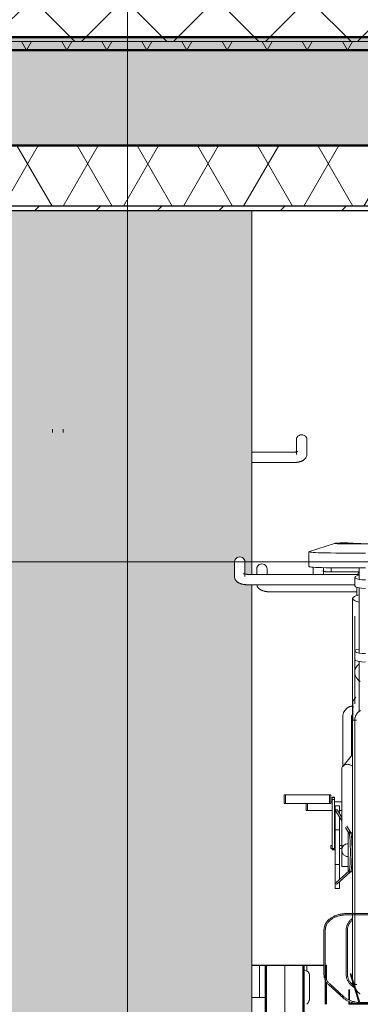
# Model space of a CAD drawing. Extents: x 50445 to 145605, y -10968 to 41989.
# Tile 248 of 256: x 96447 to 97232, y -633 to 1637. Entities that reach past the tile are written whole.
import ezdxf

# ---------------------------------------------------------------- set-up
doc = ezdxf.new("R2010")
doc.units = 0
doc.header["$LTSCALE"] = 414.30304
doc.header["$MEASUREMENT"] = 0
for name, pattern in [('gestippeld_2_', [6.35, 3.175, -3.175]), ('hartlijn-fijn', [6, 4, -1, 0, -1]), ('stramien', [22.225, 12.7, -3.175, 3.175, -3.175])]:
    doc.linetypes.add(name, pattern=pattern)
doc.layers.get('0').update_dxf_attribs({"linetype": 'CONTINUOUS'})
for name, color, linetype, lineweight in [('A-CLNG-PATT', 5, 'CONTINUOUS', 25), ('A-CLNG-SUSP', 5, 'CONTINUOUS', 25), ('A-DETL', 5, 'CONTINUOUS', 18), ('A-EQPM', 6, 'CONTINUOUS', 18), ('A-FLOR-OTLN', 6, 'CONTINUOUS', 18), ('A-FLOR-PATT', 8, 'CONTINUOUS', 50), ('A-GENM', 6, 'CONTINUOUS', 18), ('S-COLS', 6, 'CONTINUOUS', 18), ('S-COLS-HIDN', 5, 'gestippeld_2_', 18), ('S-GRID', 1, 'CONTINUOUS', 18)]:
    doc.layers.add(name, color=color, linetype=linetype, lineweight=lineweight)

# ---------------------------------------------------------------- blocks, each defined once
blk = doc.blocks.new('42_KA leemstuc betonkolomafwerking - Type-V74-plotview doorsnede C C  -  1 op 100')
at = {"layer": 'A-GENM'}
h = blk.add_hatch(color=256, dxfattribs=at)
h.paths.add_polyline_path([(15248.7, -2480), (15802.7, -2480), (15802.7, -1463.7), (15783, -1462.6), (15779.8, -1461.4), (15766.3, -1452.9), (15764.4, -1450.6), (15763.6, -1444.9), (15762.8, -1434.1), (15763.2, -1407.8), (15766.3, -1402.8), (15771.7, -1399.9), (15777.9, -1399.9), (15783.3, -1402.8), (15786.4, -1407.8), (15786.8, -1410.7), (15786.8, -1439), (15794.8, -1439.8), (15802.7, -1439.8), (15802.7, -332.8), (15783, -331.7), (15779.8, -330.5), (15766.3, -322), (15764.4, -319.7), (15763.6, -314), (15762.8, -298.2), (15763.2, -276.9), (15766.3, -271.9), (15771.7, -268.9), (15777.9, -268.9), (15783.3, -271.9), (15786.4, -276.9), (15786.8, -279.8), (15786.8, -308.1), (15794.8, -308.9), (15802.7, -308.9), (15802.7, 530), (15248.7, 530), (15248.7, -2444.3)], flags=0)
h.paths.add_polyline_path([(15778.4, -1435.8), (15780.8, -1435.2), (15778.3, -1435.2)], flags=0)
h.paths.add_polyline_path([(15778.4, -304.9), (15780.8, -304.3), (15778.3, -304.3)], flags=0)
for p, q in [((15802.7, 530), (15802.7, -308.9)), ((15802.7, -332.7), (15802.7, -1439.8))]:
    blk.add_line(p, q, dxfattribs=at)
blk = doc.blocks.new('97_KA_gestapelde fietsenstalling 8 fietsen 1600x1900 - Type-V118-plotview doorsnede C C  -  1 op 100')
at = {"layer": 'A-EQPM'}
for p, q in [((15905.4, 1.9), (15905.4, -32.3)), ((15929.4, -32.3), (15929.4, 1.9)), ((15897.4, -27.1), (15802.7, -27.1)), ((15802.7, -51.1), (15897.4, -51.1)), ((15935.7, -1285.6), (15935.7, -1232.6)), ((15833.6, -1284.1), (15802.7, -1284.1))]:
    blk.add_line(p, q, dxfattribs=at)
at = {"layer": 'A-EQPM', "flags": 128}
for points in [[(15908.6, -25.4), (15908.6, -25.4), (15908.5, -25.4), (15908.4, -25.5), (15908.2, -25.6), (15908, -25.7), (15907.7, -25.8), (15907.4, -25.9), (15907.1, -26), (15906.7, -26.1), (15906.3, -26.2), (15905.9, -26.3), (15905.4, -26.4), (15905, -26.5), (15904.5, -26.6), (15903.9, -26.6), (15903.4, -26.7), (15902.8, -26.8), (15902.3, -26.9), (15901.7, -26.9), (15901.1, -27), (15900.5, -27), (15899.8, -27.1), (15899.2, -27.1), (15898.6, -27.1), (15897.9, -27.1), (15897.4, -27.1)], [(15929.4, -32.3), (15929.3, -34), (15929, -35.6), (15928.6, -37.1), (15928, -38.5), (15927.3, -39.8), (15926.6, -40.9), (15925.8, -41.9), (15925, -42.8), (15924.2, -43.6), (15923.4, -44.3), (15922.6, -44.9), (15921.7, -45.5), (15920.9, -46), (15920.1, -46.5), (15919.3, -46.9), (15918.5, -47.3), (15917.6, -47.6), (15916.8, -48), (15916, -48.3), (15915.1, -48.6), (15914.3, -48.9), (15913.4, -49.1), (15912.5, -49.3), (15911.7, -49.6), (15910.8, -49.8), (15909.9, -50), (15909, -50.1), (15908.1, -50.3), (15907.2, -50.4), (15906.2, -50.6), (15905.3, -50.7), (15904.4, -50.8), (15903.4, -50.9), (15902.5, -51), (15901.5, -51), (15900.6, -51.1), (15899.6, -51.1), (15898.6, -51.1), (15897.7, -51.1), (15897.4, -51.1)], [(15935.7, -1285.6), (15935.7, -1286.9), (15935.5, -1288.2), (15935.3, -1289.5), (15934.9, -1290.7), (15934.5, -1291.9), (15934, -1293.1), (15933.5, -1294.2), (15932.9, -1295.2), (15932.2, -1296.2), (15931.5, -1297.2), (15930.8, -1298), (15930, -1298.9), (15929.2, -1299.6), (15929.1, -1299.7)]]:
    blk.add_lwpolyline(points, dxfattribs=at)
at = {"layer": 'A-EQPM'}
for centre, ratio, end_param in [((15917.4, 1.9), 0.939693, 3.141593), ((15923.7, -1232.6), 0.848048, 1.570796)]:
    blk.add_ellipse(centre, major_axis=(12, 0), ratio=ratio, start_param=0, end_param=end_param, dxfattribs=at)
at = {"layer": 'S-COLS', "lineweight": 25}
blk.add_line((15802.7, -1210), (15833.5, -1210), dxfattribs=at)
at = {"layer": 'S-COLS', "linetype": 'hartlijn-fijn'}
blk.add_line((15820, -1210), (15820, -1284.2), dxfattribs=at)
blk = doc.blocks.new('97_KA_gestapelde fietsenstalling 8 fietsen 1600x1900 - Type-V119-plotview doorsnede C C  -  1 op 100')
at = {"layer": 'A-EQPM'}
for p, q in [((15985.4, -293.6), (15985.4, -302.9)), ((15813.9, -296.1), (15813.9, -309)), ((15837.9, -309), (15837.9, -296.1)), ((15845.9, -349.1), (16045.4, -349.1)), ((15927.9, -852.9), (15927.9, -836.7)), ((15931.1, -852.9), (15931.1, -836.7)), ((15984.8, -833.2), (15988, -833.2)), ((15993.3, -833.2), (16009.8, -833.2)), ((15931.1, -852.9), (15927.9, -852.9)), ((15988, -852.9), (15931.1, -852.9)), ((15994.8, -852.9), (15993.3, -852.9)), ((16009.8, -852.9), (16004.8, -852.9)), ((16020, -1127.7), (16020, -1232.2)), ((16023, -1232.2), (16023, -1127.7)), ((16031.1, -1255.1), (16038.9, -1262.1)), ((16037.2, -1256.5), (16033.1, -1252.9)), ((16041.8, -1264.8), (16043.1, -1266))]:
    blk.add_line(p, q, dxfattribs=at)
at = {"layer": 'A-EQPM', "flags": 128}
for points in [[(15814.3, -333.6), (15814.7, -335.1), (15815.3, -336.5), (15816, -337.8), (15816.7, -338.9), (15817.5, -339.9), (15818.3, -340.8), (15819.1, -341.6), (15819.9, -342.3), (15820.8, -342.9), (15821.6, -343.5), (15822.4, -344), (15823.2, -344.5), (15824, -344.9), (15824.8, -345.3), (15825.7, -345.6), (15826.5, -346), (15827.3, -346.3), (15828.2, -346.6), (15829, -346.9), (15829.9, -347.1), (15830.8, -347.3), (15831.6, -347.6), (15832.5, -347.8), (15833.4, -348), (15834.3, -348.1), (15835.2, -348.3), (15836.1, -348.4), (15837.1, -348.6), (15838, -348.7), (15838.9, -348.8), (15839.9, -348.9), (15840.8, -349), (15841.8, -349), (15842.8, -349.1), (15843.7, -349.1), (15844.7, -349.1), (15845.6, -349.1), (15845.9, -349.1)], [(16034.8, -1101.9), (16033.4, -1103), (16032, -1104.1), (16030.7, -1105.2), (16029.5, -1106.4), (16028.3, -1107.6), (16027.2, -1108.9), (16026.2, -1110.2), (16025.3, -1111.5), (16024.4, -1112.8), (16023.6, -1114.2), (16022.9, -1115.6), (16022.2, -1117), (16021.7, -1118.5), (16021.2, -1119.9), (16020.8, -1121.4), (16020.5, -1122.9), (16020.2, -1124.3), (16020.1, -1125.8), (16020, -1127.3), (16020, -1127.7)], [(16023, -1127.7), (16023, -1126.4), (16023.2, -1125.1), (16023.3, -1123.8), (16023.6, -1122.4), (16024, -1121.1), (16024.4, -1119.8), (16024.8, -1118.5), (16025.4, -1117.3), (16026, -1116), (16026.7, -1114.7), (16027.5, -1113.5), (16028.4, -1112.3), (16029.3, -1111.1), (16030.3, -1110), (16031.3, -1108.8), (16032.4, -1107.7), (16033.6, -1106.6), (16034.8, -1105.6)], [(16020, -1232.2), (16020.1, -1233.7), (16020.2, -1235.2), (16020.4, -1236.7), (16020.7, -1238.2), (16021.1, -1239.7), (16021.5, -1241.1), (16022.1, -1242.6), (16022.7, -1244), (16023.4, -1245.4), (16024.2, -1246.8), (16025, -1248.1), (16026, -1249.5), (16027, -1250.7), (16028, -1252), (16029.2, -1253.2), (16030.4, -1254.4), (16031.1, -1255.1)], [(16033.1, -1252.9), (16032, -1251.8), (16030.9, -1250.7), (16029.9, -1249.5), (16028.9, -1248.4), (16028, -1247.2), (16027.2, -1246), (16026.4, -1244.7), (16025.8, -1243.5), (16025.2, -1242.2), (16024.6, -1240.9), (16024.2, -1239.6), (16023.8, -1238.3), (16023.5, -1237), (16023.3, -1235.7), (16023.1, -1234.3), (16023, -1233), (16023, -1232.2)]]:
    blk.add_lwpolyline(points, dxfattribs=at)
at = {"layer": 'A-EQPM'}
blk.add_ellipse((15825.9, -296.1), major_axis=(12, 0), ratio=0.939693, start_param=0, end_param=3.141593, dxfattribs=at)
at = {"layer": 'S-COLS', "lineweight": 25}
for p, q in [((15923.5, -1210), (15968.6, -1210)), ((15971.6, -1210), (15974.6, -1210)), ((15974.6, -1243.4), (15974.6, -1210)), ((15974.6, -1299.7), (15974.6, -1248.6))]:
    blk.add_line(p, q, dxfattribs=at)
at = {"layer": 'S-COLS', "linetype": 'hartlijn-fijn'}
blk.add_line((15929.6, -1210), (15929.6, -1223.7), dxfattribs=at)
at = {"layer": 'S-COLS-HIDN'}
for p, q in [((15971.6, -1232.9), (15971.6, -1239.7)), ((15971.6, -1243.2), (15971.6, -1299.7))]:
    blk.add_line(p, q, dxfattribs=at)
blk = doc.blocks.new('97_KA_gestapelde fietsenstalling 16 fietsen 1600x2900 - Type-V122-plotview doorsnede C C  -  1 op 100')
at = {"layer": 'A-EQPM'}
for p, q in [((15343.8, 26.3), (15343.8, 18.1)), ((15367.8, 18.1), (15367.8, 26.3))]:
    blk.add_line(p, q, dxfattribs=at)
blk = doc.blocks.new('97_KA_gestapelde fietsenstalling 16 fietsen 1600x2900 - Type-V123-plotview doorsnede C C  -  1 op 100')
at = {"layer": 'A-EQPM'}
for p, q in [((15992.8, -237.5), (15935.4, -256.1)), ((16051.7, -238.7), (16077.9, -238.7)), ((15934.3, -256.7), (15934.3, -290.7)), ((15762.8, -279.8), (15762.8, -314)), ((15786.8, -314), (15786.8, -279.8)), ((15943.8, -292.2), (15943.8, -307.9)), ((15967.8, -307.9), (15967.8, -293.2)), ((16049.8, -294.1), (16049.8, -320.3)), ((16049.8, -308.9), (15794.8, -308.9)), ((15943.8, -307.9), (15943.9, -309.1)), ((15964.7, -301), (15964.7, -301.1)), ((16049.8, -302.7), (15975.8, -302.7)), ((16039.8, -315.6), (16039.8, -335.1)), ((15794.8, -332.9), (16039.8, -332.9)), ((16049.8, -339.7), (16049.8, -489.9)), ((16045.3, -356.5), (16044.8, -357.8)), ((16034.8, -364.4), (16034.8, -466.6)), ((16039.8, -405.1), (16039.8, -485.6)), ((16034.8, -434), (16034.8, -644.7)), ((16039.8, -485.6), (16039.8, -505)), ((16039.8, -505), (16039.8, -534.6)), ((16049.8, -509.7), (16049.8, -625.3)), ((16039.8, -534.6), (16039.8, -586.5)), ((16039.8, -579), (16039.8, -586.5)), ((16035.2, -607.6), (16035.2, -644.7)), ((16040.2, -592.4), (16040.2, -607.6)), ((16012.3, -636.4), (16012.3, -751.3)), ((16032.3, -726.9), (16032.3, -636.4)), ((16043.6, -644.7), (16034.8, -644.7)), ((16034.8, -949.5), (16034.8, -644.7)), ((16034.8, -723.8), (16012.2, -751.4)), ((16009.8, -758), (16009.8, -942.4)), ((15876.8, -817), (15880, -817)), ((15876.8, -836.7), (15876.8, -817)), ((15880, -817), (15981.6, -817)), ((15880, -836.7), (15880, -817)), ((15981.6, -817), (15984.8, -817)), ((15981.6, -836.7), (15981.6, -817)), ((15984.8, -817), (15984.8, -836.7)), ((15880, -836.7), (15876.8, -836.7)), ((15981.6, -836.7), (15880, -836.7)), ((15984.8, -836.7), (15981.6, -836.7)), ((15993.3, -822.3), (15988, -822.3)), ((15988, -822.6), (15988, -822.3)), ((15988, -822.3), (15988, -823.6)), ((15988, -823.1), (15988, -822.6)), ((15988, -823.9), (15988, -823.1)), ((15993.3, -823.1), (15988, -823.1)), ((15988, -823.6), (15993.3, -823.6)), ((15988, -827.9), (15988, -823.9)), ((15988, -943.1), (15988, -827.9)), ((15993.3, -827.9), (15988, -827.9)), ((15993.3, -823.6), (15993.3, -822.3)), ((15993.3, -822.3), (15993.3, -822.6)), ((15993.3, -822.6), (15993.3, -823.1)), ((15993.3, -823.1), (15993.3, -823.9)), ((15993.3, -823.9), (15993.3, -827.9)), ((15993.3, -827.9), (15993.3, -943.1)), ((16004.8, -842.3), (15994.8, -842.3)), ((15994.8, -937.5), (15994.8, -842.3)), ((15996.3, -854.7), (16009.8, -877.4)), ((16009.8, -869.6), (15999.8, -852.6)), ((16004.8, -842.3), (16004.8, -860.6)), ((16004.8, -868.6), (16004.8, -937.5)), ((16004.8, -897.5), (15994.8, -897.5)), ((16018.5, -892.1), (16026.4, -905.4)), ((16029.8, -903.4), (16021.7, -889.7)), ((16034.8, -904.5), (16024.8, -904.5)), ((16024.8, -949.5), (16024.8, -904.5)), ((15988, -934.2), (15984.8, -934.2)), ((15984.8, -937.5), (15984.8, -934.2)), ((15984.8, -940.9), (15984.8, -937.5)), ((15984.8, -940.9), (15994.8, -940.9)), ((15988, -943.1), (15988, -943.9)), ((15988, -943.9), (15988, -943.1)), ((15993.3, -943.1), (15988, -943.1)), ((15988, -943.9), (15993.3, -943.9)), ((15994.8, -934.2), (15993.3, -934.2)), ((15993.3, -943.1), (15993.3, -943.9)), ((15993.3, -943.9), (15993.3, -943.1)), ((15994.8, -1032.8), (15994.8, -937.5)), ((16009.8, -934.2), (16004.8, -934.2)), ((16004.8, -937.5), (16004.8, -1013.3)), ((16004.8, -940.9), (16009.8, -940.9)), ((16009.8, -982.5), (16009.8, -942.5)), ((16024.8, -994.5), (16024.8, -949.5)), ((16034.8, -1092.1), (16034.8, -949.5)), ((15994.8, -977.5), (16004.8, -977.5)), ((16026.8, -992.5), (15996.7, -1019.3)), ((15999.4, -1022.3), (16029.4, -995.5)), ((16009.8, -982.5), (16024.8, -982.5)), ((16024.8, -994.5), (16034.8, -994.5)), ((16004.8, -1017.5), (16004.8, -1032.8)), ((15994.8, -1032.8), (16004.8, -1032.8)), ((16109.2, -1090.9), (16020.4, -1090.9)), ((16020.4, -1093.9), (16109.2, -1093.9)), ((16034.8, -1243.4), (16034.8, -1094.1)), ((15968.9, -1127.7), (15968.9, -1232.2)), ((15971.9, -1232.2), (15971.9, -1127.7)), ((16030.8, -1229.1), (16028.9, -1229.6)), ((16028.9, -1229.6), (16049.8, -1298)), ((16051.3, -1296), (16030.8, -1229.1)), ((15980, -1255.1), (16012.9, -1284.9)), ((16014.9, -1282.6), (15982, -1252.9)), ((16027.9, -1266.3), (16025.9, -1266.3)), ((16025.9, -1266.3), (16025.9, -1289.5)), ((16027.9, -1290.7), (16027.9, -1266.3)), ((16034.8, -1254.3), (16034.8, -1249.4)), ((16034.8, -1254.3), (16036.5, -1254.3)), ((16038.6, -1254.3), (16044.4, -1254.3)), ((16043.1, -1266.3), (16042.9, -1266.3)), ((16025.9, -1293.1), (16025.9, -1300)), ((16027.9, -1298), (16027.9, -1293.7)), ((16025.9, -1300), (16103.8, -1300)), ((16049.8, -1298), (16027.9, -1298)), ((16049.8, -1298), (16079.8, -1298)), ((16078.3, -1296), (16051.3, -1296))]:
    blk.add_line(p, q, dxfattribs=at)
at = {"layer": 'A-EQPM', "flags": 128}
for points in [[(15762.8, -314), (15762.9, -315.7), (15763.2, -317.3), (15763.7, -318.9), (15764.2, -320.3), (15764.9, -321.5), (15765.6, -322.7), (15766.4, -323.7), (15767.2, -324.5), (15768, -325.3), (15768.9, -326), (15769.7, -326.7), (15770.5, -327.2), (15771.3, -327.7), (15772.1, -328.2), (15773, -328.6), (15773.8, -329), (15774.6, -329.4), (15775.4, -329.7), (15776.3, -330), (15777.1, -330.3), (15778, -330.6), (15778.8, -330.9), (15779.7, -331.1), (15780.6, -331.3), (15781.4, -331.5), (15782.3, -331.7), (15783.2, -331.9), (15784.2, -332), (15785.1, -332.2), (15786, -332.3), (15786.9, -332.4), (15787.9, -332.5), (15788.8, -332.6), (15789.8, -332.7), (15790.7, -332.8), (15791.7, -332.8), (15792.6, -332.8), (15793.6, -332.9), (15794.6, -332.9), (15794.8, -332.9)], [(15783.6, -307.1), (15783.6, -307.2), (15783.7, -307.2), (15783.9, -307.3), (15784, -307.3), (15784.2, -307.4), (15784.5, -307.5), (15784.8, -307.6), (15785.1, -307.7), (15785.5, -307.8), (15785.9, -307.9), (15786.3, -308), (15786.8, -308.1), (15787.3, -308.2), (15787.8, -308.3), (15788.3, -308.4), (15788.8, -308.5), (15789.4, -308.6), (15790, -308.6), (15790.6, -308.7), (15791.2, -308.7), (15791.8, -308.8), (15792.4, -308.8), (15793, -308.8), (15793.7, -308.9), (15794.3, -308.9), (15794.8, -308.9)], [(15967.8, -302), (15968.3, -302.1), (15968.8, -302.2), (15969.3, -302.3), (15969.8, -302.3), (15970.4, -302.4), (15971, -302.5), (15971.6, -302.5), (15972.2, -302.6), (15972.8, -302.6), (15973.4, -302.7), (15974, -302.7), (15974.7, -302.7), (15975.3, -302.7), (15975.8, -302.7)], [(16044.8, -339.2), (16044.8, -340.3), (16044.8, -341.4), (16044.8, -342.5), (16044.8, -343.7), (16044.8, -344.8), (16044.8, -345.9), (16044.8, -347.1), (16044.8, -348.3), (16044.8, -349.4), (16044.8, -350.6), (16044.8, -351.7), (16044.8, -352.9), (16044.8, -354), (16044.8, -355.2), (16044.8, -356.3), (16044.8, -357.4)], [(16034.4, -612.4), (16033.4, -612.5), (16032.5, -612.7), (16031.5, -612.9), (16030.6, -613.1), (16029.6, -613.4), (16028.7, -613.7), (16027.8, -614.1), (16026.9, -614.5), (16026, -614.9), (16025.1, -615.3), (16024.3, -615.8), (16023.4, -616.3), (16022.6, -616.9), (16021.8, -617.5), (16021.1, -618.1), (16020.3, -618.7), (16019.6, -619.4), (16018.9, -620.1), (16018.2, -620.8), (16017.6, -621.6), (16017, -622.3), (16016.4, -623.1), (16015.9, -624), (16015.4, -624.8), (16014.9, -625.7), (16014.5, -626.6), (16014.1, -627.5), (16013.7, -628.4), (16013.4, -629.3), (16013.1, -630.3), (16012.9, -631.3), (16012.7, -632.2), (16012.6, -633.2), (16012.4, -634.2), (16012.4, -635.2), (16012.3, -636.2), (16012.3, -636.4)], [(16032.3, -636.4), (16032.3, -636.3), (16032.3, -636.1), (16032.4, -636), (16032.4, -635.9), (16032.4, -635.7), (16032.4, -635.6), (16032.5, -635.4), (16032.5, -635.3), (16032.6, -635.1), (16032.6, -635), (16032.7, -634.8), (16032.8, -634.7), (16032.9, -634.6), (16033, -634.4), (16033, -634.3), (16033.2, -634.1), (16033.3, -634), (16033.4, -633.9), (16033.5, -633.7), (16033.6, -633.6), (16033.8, -633.5), (16033.9, -633.4), (16034.1, -633.3), (16034.2, -633.1), (16034.4, -633), (16034.6, -632.9), (16034.8, -632.8)], [(16039.8, -644.7), (16039.8, -643.7), (16039.9, -642.7), (16040, -641.7), (16040.1, -640.7), (16040.3, -639.7), (16040.5, -638.8), (16040.8, -637.8), (16041.1, -636.8), (16041.4, -635.9), (16041.8, -635), (16042.2, -634.1), (16042.7, -633.2), (16043.1, -632.3), (16043.6, -631.4), (16044.2, -630.6), (16044.8, -629.8), (16045.4, -629), (16046, -628.2), (16046.7, -627.5), (16047.4, -626.8), (16048.1, -626.1), (16048.9, -625.4), (16049.7, -624.8), (16050.5, -624.2), (16051.3, -623.7), (16052.2, -623.2), (16053, -622.7)], [(16039.8, -651.5), (16039.8, -649.1), (16039.8, -647.3), (16039.8, -646), (16039.8, -645.1), (16039.8, -644.7), (16039.8, -644.7)], [(16039.8, -644.7), (16039.8, -645), (16039.8, -645.7), (16039.8, -646.9), (16039.8, -648.6), (16039.8, -650.8), (16039.8, -653.4), (16039.8, -656.6), (16039.8, -660.2), (16039.8, -664.3), (16039.8, -668.8), (16039.8, -673.7), (16039.8, -679.2), (16039.8, -685), (16039.8, -691.3), (16039.8, -698), (16039.8, -705), (16039.8, -712.5), (16039.8, -720.4), (16039.8, -728.6), (16039.8, -737.2), (16039.8, -746.1), (16039.8, -755.3), (16039.8, -764.9), (16039.8, -774.7), (16039.8, -784.8), (16039.8, -795.2), (16039.8, -805.9), (16039.8, -816.7), (16039.8, -827.8), (16039.8, -839.1), (16039.8, -850.5), (16039.8, -862.1), (16039.8, -873.9), (16039.8, -885.7), (16039.8, -897.7), (16039.8, -909.8), (16039.8, -921.9), (16039.8, -934), (16039.8, -946.2), (16039.8, -949.5)], [(16039.8, -645.1), (16039.8, -644.7), (16039.8, -644.7)], [(16026.9, -905.8), (16026.9, -905.9), (16027, -906.1), (16027.1, -906.4), (16027.2, -906.8), (16027.3, -907.3), (16027.4, -907.8), (16027.6, -908.5), (16027.7, -909.2), (16027.8, -910), (16027.9, -910.8), (16028, -911.7), (16028.1, -912.7), (16028.3, -913.8), (16028.4, -914.9), (16028.5, -916), (16028.6, -917.2), (16028.7, -918.5), (16028.8, -919.8), (16028.9, -921.2), (16028.9, -922.6), (16029, -924), (16029.1, -925.5), (16029.2, -927), (16029.2, -928.6), (16029.3, -930.2), (16029.4, -931.8), (16029.4, -933.5), (16029.5, -935.2), (16029.5, -936.9), (16029.5, -938.6), (16029.6, -940.3), (16029.6, -942.1), (16029.6, -943.9), (16029.6, -945.6), (16029.6, -947.4), (16029.6, -949.2), (16029.6, -951), (16029.6, -952.8), (16029.6, -954.5), (16029.6, -956.3), (16029.6, -958.1), (16029.5, -959.8), (16029.5, -961.5), (16029.5, -963.2), (16029.4, -964.9), (16029.4, -966.6), (16029.3, -968.2), (16029.2, -969.8), (16029.2, -971.4), (16029.1, -972.9), (16029, -974.4), (16028.9, -975.8), (16028.9, -977.2), (16028.8, -978.6), (16028.7, -979.9), (16028.6, -981.2), (16028.5, -982.4), (16028.4, -983.5), (16028.3, -984.6), (16028.1, -985.7), (16028, -986.7), (16027.9, -987.6), (16027.8, -988.4), (16027.7, -989.2), (16027.6, -989.9), (16027.4, -990.6), (16027.3, -991.1), (16027.2, -991.6), (16027.1, -992), (16027, -992.3), (16026.9, -992.5), (16026.9, -992.6)], [(16028.1, -996), (16029.2, -995.7), (16029.8, -995.3), (16030.2, -994.8), (16030.5, -994.3), (16030.7, -993.8), (16030.9, -993.3), (16031, -992.8), (16031.2, -992.2), (16031.3, -991.5), (16031.5, -990.8), (16031.6, -990.1), (16031.7, -989.2), (16031.8, -988.3), (16032, -987.4), (16032.1, -986.4), (16032.2, -985.3), (16032.3, -984.2), (16032.4, -983.1), (16032.5, -981.8), (16032.6, -980.6), (16032.7, -979.2), (16032.8, -977.9), (16032.9, -976.5), (16033, -975), (16033.1, -973.5), (16033.2, -972), (16033.2, -970.4), (16033.3, -968.8), (16033.3, -967.2), (16033.4, -965.5), (16033.4, -963.8), (16033.5, -962.1), (16033.5, -960.4), (16033.6, -958.6), (16033.6, -956.8), (16033.6, -955.1), (16033.6, -953.3), (16033.6, -951.5), (16033.6, -949.7), (16033.6, -947.9), (16033.6, -946.1), (16033.6, -944.3), (16033.6, -942.5), (16033.6, -940.7), (16033.5, -939), (16033.5, -937.2), (16033.5, -935.5), (16033.4, -933.8), (16033.4, -932.1), (16033.3, -930.5), (16033.3, -928.9), (16033.2, -927.3), (16033.1, -925.7), (16033, -924.2), (16033, -922.7), (16032.9, -921.3), (16032.8, -919.9), (16032.7, -918.5), (16032.6, -917.2), (16032.5, -916), (16032.4, -914.8), (16032.3, -913.6), (16032.2, -912.6), (16032, -911.5), (16031.9, -910.5), (16031.8, -909.6), (16031.7, -908.8), (16031.5, -908), (16031.4, -907.2), (16031.3, -906.6), (16031.1, -905.9), (16030.9, -905.4), (16030.8, -904.8), (16030.6, -904.3), (16030.4, -903.9), (16030.1, -903.4), (16029.6, -902.9), (16028.7, -902.5), (16028.2, -902.4)], [(16039.8, -949.5), (16039.8, -961.7), (16039.8, -973.9), (16039.8, -986), (16039.8, -998.1), (16039.8, -1010.1), (16039.8, -1022), (16039.8, -1033.8), (16039.8, -1045.4), (16039.8, -1056.9), (16039.8, -1068.2), (16039.8, -1079.3), (16039.8, -1090.3), (16039.8, -1101), (16039.8, -1111.4), (16039.8, -1121.6), (16039.8, -1131.5), (16039.8, -1141.2), (16039.8, -1150.5), (16039.8, -1159.5), (16039.8, -1168.2), (16039.8, -1176.5), (16039.8, -1184.4), (16039.8, -1192), (16039.8, -1199.2), (16039.8, -1206), (16039.8, -1212.4), (16039.8, -1218.3), (16039.8, -1223.9), (16039.8, -1229), (16039.8, -1233.6), (16039.8, -1237.8), (16039.8, -1241.5), (16039.8, -1244.8), (16039.8, -1247.6), (16039.8, -1249.9), (16039.8, -1251.7), (16039.8, -1253.1), (16039.8, -1253.9), (16039.8, -1254.3), (16039.8, -1254.3)], [(16020.4, -1090.9), (16018.4, -1090.9), (16016.4, -1091), (16014.3, -1091.1), (16012.3, -1091.3), (16010.3, -1091.6), (16008.3, -1091.9), (16006.3, -1092.3), (16004.4, -1092.7), (16002.4, -1093.2), (16000.5, -1093.7), (15998.7, -1094.3), (15996.8, -1095), (15995, -1095.7), (15993.3, -1096.4), (15991.6, -1097.2), (15989.9, -1098.1), (15988.3, -1098.9), (15986.7, -1099.9), (15985.2, -1100.9), (15983.7, -1101.9), (15982.3, -1103), (15980.9, -1104.1), (15979.6, -1105.2), (15978.4, -1106.4), (15977.3, -1107.6), (15976.2, -1108.9), (15975.1, -1110.2), (15974.2, -1111.5), (15973.3, -1112.8), (15972.5, -1114.2), (15971.8, -1115.6), (15971.2, -1117), (15970.6, -1118.5), (15970.1, -1119.9), (15969.7, -1121.4), (15969.4, -1122.9), (15969.2, -1124.3), (15969, -1125.8), (15968.9, -1127.3), (15968.9, -1127.7)], [(15971.9, -1127.7), (15972, -1126.4), (15972.1, -1125.1), (15972.3, -1123.8), (15972.5, -1122.4), (15972.9, -1121.1), (15973.3, -1119.8), (15973.8, -1118.5), (15974.3, -1117.3), (15975, -1116), (15975.7, -1114.7), (15976.5, -1113.5), (15977.3, -1112.3), (15978.2, -1111.1), (15979.2, -1110), (15980.3, -1108.8), (15981.4, -1107.7), (15982.5, -1106.6), (15983.8, -1105.6), (15985.1, -1104.6), (15986.5, -1103.6), (15987.9, -1102.7), (15989.3, -1101.8), (15990.9, -1100.9), (15992.4, -1100.1), (15994, -1099.4), (15995.7, -1098.6), (15997.4, -1098), (15999.1, -1097.3), (16000.9, -1096.8), (16002.7, -1096.2), (16004.6, -1095.8), (16006.4, -1095.3), (16008.3, -1095), (16010.2, -1094.7), (16012.1, -1094.4), (16014.1, -1094.2), (16016, -1094), (16018, -1093.9), (16019.9, -1093.9), (16020.4, -1093.9)], [(15968.9, -1232.2), (15969, -1233.7), (15969.1, -1235.2), (15969.3, -1236.7), (15969.6, -1238.2), (15970, -1239.7), (15970.5, -1241.1), (15971, -1242.6), (15971.6, -1244), (15972.3, -1245.4), (15973.1, -1246.8), (15974, -1248.1), (15974.9, -1249.5), (15975.9, -1250.7), (15977, -1252), (15978.1, -1253.2), (15979.3, -1254.4), (15980, -1255.1)], [(15982, -1252.9), (15980.9, -1251.8), (15979.8, -1250.7), (15978.8, -1249.5), (15977.8, -1248.4), (15976.9, -1247.2), (15976.1, -1246), (15975.4, -1244.7), (15974.7, -1243.5), (15974.1, -1242.2), (15973.6, -1240.9), (15973.1, -1239.6), (15972.7, -1238.3), (15972.4, -1237), (15972.2, -1235.7), (15972, -1234.3), (15972, -1233), (15971.9, -1232.2)], [(16039.8, -1254.3), (16039.8, -1254.1), (16039.8, -1253.4), (16039.8, -1252.1), (16039.8, -1250.4), (16039.8, -1248.3)], [(16039.8, -1253.9), (16039.8, -1254.3), (16039.8, -1254.3)], [(16052.6, -1276.2), (16051.8, -1275.6), (16050.9, -1275.1), (16050.1, -1274.5), (16049.3, -1273.9), (16048.5, -1273.3), (16047.8, -1272.6), (16047.1, -1271.9), (16046.4, -1271.2), (16045.7, -1270.5), (16045.1, -1269.7), (16044.5, -1268.9), (16043.9, -1268.1), (16043.4, -1267.2), (16042.9, -1266.3), (16042.4, -1265.5), (16042, -1264.6), (16041.6, -1263.6), (16041.3, -1262.7), (16041, -1261.8), (16040.7, -1260.8), (16040.4, -1259.8), (16040.2, -1258.8), (16040.1, -1257.9), (16040, -1256.9), (16039.9, -1255.9), (16039.8, -1254.9), (16039.8, -1254.3)], [(16050.9, -1275.1), (16050.1, -1274.5), (16049.3, -1273.9), (16048.5, -1273.3), (16047.8, -1272.6), (16047.1, -1271.9), (16046.4, -1271.2), (16045.7, -1270.5), (16045.1, -1269.7), (16044.5, -1268.9), (16043.9, -1268.1), (16043.4, -1267.2), (16042.9, -1266.3), (16042.4, -1265.5), (16042, -1264.6), (16041.6, -1263.6), (16041.3, -1262.7), (16041, -1261.8), (16040.7, -1260.8), (16040.4, -1259.8), (16040.2, -1258.8), (16040.1, -1257.9), (16040, -1256.9), (16039.9, -1255.9)], [(16012.9, -1284.9), (16014.2, -1286), (16015.6, -1287.1), (16017, -1288.2), (16018.5, -1289.2), (16020, -1290.1), (16021.6, -1291.1), (16023.3, -1291.9), (16025, -1292.8), (16026.7, -1293.6), (16028.5, -1294.3), (16030.3, -1295), (16032.1, -1295.6), (16034, -1296.2), (16035.9, -1296.7), (16037.8, -1297.2), (16039.8, -1297.6), (16041.8, -1297.9), (16043.8, -1298.2), (16045.8, -1298.5), (16047.8, -1298.6), (16049.8, -1298.8)], [(16049.1, -1295.7), (16048, -1295.6), (16046, -1295.5), (16044.1, -1295.2), (16042.2, -1294.9), (16040.3, -1294.6), (16038.4, -1294.2), (16036.6, -1293.8), (16034.7, -1293.3), (16032.9, -1292.7), (16031.2, -1292.1), (16029.5, -1291.5), (16027.8, -1290.8), (16026.1, -1290), (16024.6, -1289.2), (16023, -1288.4), (16021.5, -1287.5), (16020.1, -1286.6), (16018.7, -1285.7), (16017.3, -1284.7), (16016.1, -1283.6), (16014.9, -1282.6)]]:
    blk.add_lwpolyline(points, dxfattribs=at)
at = {"layer": 'A-EQPM'}
for start, end in [(90, 180), (180, 270)]:
    blk.add_arc((16024.8, -944.5), 15, start, end, dxfattribs=at)
for centre, major_axis, ratio, start_param, end_param in [((15774.8, -279.8), (12, 0), 0.939693, 0, 3.141593), ((16064.8, -315.6), (25, 0), 0.237436, 2.220803, 4.712389), ((16064.8, -315.2), (20, 0), 0.931915, 2.426856, 2.797325), ((16064.8, -335.1), (25, 0), 0.237436, 3.141593, 4.712389), ((16064.8, -364.4), (30, 0), 0.320127, 2.094395, 4.18879), ((16064.8, -485.6), (25, 0), 0.237436, 2.219192, 4.712389), ((16064.8, -534.6), (25, 0), 0.978148, 2.220803, 4.18879), ((16064.8, -505), (25, 0), 0.237436, 3.141593, 4.712389), ((16064.8, -607.6), (29.7, 0), 0.838671, 2.452801, 3.455752), ((16064.8, -592.4), (24.7, 0), 0.838671, 3.05396, 3.278335), ((15998.1, -853.6), (1.72, 1.02), 0.988284, 1.030886, 2.863482), ((15998.1, -853.6), (1.72, 1.02), 0.988284, 6.266874, 7.314071), ((16024.8, -942.4), (15, 0), 0.848048, 1.653289, 3.111065), ((16028.1, -994), (0, 2), 0.996917, 1.832596, 2.879793), ((16028.1, -994), (0, 2), 0.996917, 3.665191, 4.45059), ((15998.1, -1020.8), (-1.33, 1.49), 0.994489, 0.84558, 2.416376), ((15998.1, -1020.8), (-1.33, 1.49), 0.994489, 2.416376, 2.939975), ((15998.1, -1020.8), (-1.33, 1.49), 0.994489, 3.141593, 3.201774), ((16044.4, -1266.3), (1.5, 0), 0.486102, 3.141593, 3.926991), ((16049.8, -1297.3), (0.07, 1.5), 0.049327, 1.833815, 2.357414), ((16049.8, -1297.3), (0.07, 1.5), 0.049327, 2.357414, 3.141593), ((16049.8, -1297.3), (0.07, 1.5), 0.049327, 3.142812, 4.19001)]:
    blk.add_ellipse(centre, major_axis=major_axis, ratio=ratio, start_param=start_param, end_param=end_param, dxfattribs=at)
for points, knots in [([(16050.4, -237.8), (16038.6, -237.2), (16025.7, -235.8), (15998.9, -236.6), (15989.3, -237.7), (16001.1, -238.3), (16021.2, -238.7), (16051.7, -238.7)], [0, 0, 0, 0, 0.0854061, 0.1773603, 0.2542553, 0.3207509, 0.3957861, 0.3957861, 0.3957861, 0.3957861]), ([(16041, -594.7), (16040.9, -594.3), (16040.5, -592.8), (16040, -590), (16039.8, -587.7), (16039.8, -586.5)], [0.40033552, 0.40033552, 0.40033552, 0.40033552, 0.41666667, 0.45833333, 0.5, 0.5, 0.5, 0.5]), ([(16034.9, -751.3), (16034.1, -750.6), (16032.2, -749.2), (16028.8, -747.6), (16024.8, -746.7), (16020.9, -746.7), (16017.2, -747.6), (16014.1, -749.3), (16011.7, -751.7), (16010.2, -754.7), (16009.8, -756.8), (16009.8, -758)], [0.2662718, 0.2662718, 0.2662718, 0.2662718, 0.3333333, 0.4166667, 0.5, 0.5833333, 0.6666667, 0.75, 0.8333333, 0.9166667, 1, 1, 1, 1])]:
    blk.add_open_spline(points, degree=3, knots=knots, dxfattribs=at)
for points in [[(16064.8, -238.1), (16059.9, -238.1), (16055.1, -238), (16050.4, -237.8)], [(15934.9, -256.2), (15930.3, -258), (15951.9, -260), (16064.8, -260)], [(16064.8, -260), (15951.9, -260), (15930.3, -258), (15934.9, -256.2)], [(16064.8, -294.1), (15951.9, -294.1), (15930.3, -292.1), (15934.9, -290.3)], [(16026.2, -904.7), (16026.1, -904.5), (16026.1, -904), (16026.4, -903.4), (16026.8, -902.8), (16027.4, -902.5), (16027.9, -902.4), (16028.1, -902.4)], [(16028.1, -902.4), (16028.4, -902.4), (16028.8, -902.5), (16029.4, -902.8), (16029.9, -903.4), (16030.1, -904), (16030.1, -904.5), (16030.1, -904.7)], [(16019.1, -930.7), (16018.5, -930.9), (16017.9, -931.2), (16017.3, -931.5)], [(16010.3, -948.4), (16010.7, -949.7), (16011.7, -952.1), (16013.3, -954.2), (16014.2, -955.1)], [(16017.3, -957.5), (16018.5, -958.2), (16020.9, -959.2), (16023.5, -959.5), (16024.8, -959.5)]]:
    blk.add_open_spline(points, degree=3, dxfattribs=at)
at = {"layer": 'S-COLS', "lineweight": 25}
for p, q in [((15833.5, -1210), (15833.5, -1439.9)), ((15833.5, -1210), (15839.5, -1210)), ((15839.5, -1210), (15917.5, -1210)), ((15917.5, -1210), (15923.5, -1210)), ((15923.5, -1440), (15923.5, -1210))]:
    blk.add_line(p, q, dxfattribs=at)
at = {"layer": 'S-COLS', "linetype": 'hartlijn-fijn'}
blk.add_line((15878.5, -1210), (15878.5, -1439.9), dxfattribs=at)
at = {"layer": 'S-COLS-HIDN'}
for p, q in [((15836.5, -1439.9), (15836.5, -1210)), ((15920.5, -1210), (15920.5, -1440))]:
    blk.add_line(p, q, dxfattribs=at)
blk = doc.blocks.new('3073_04 constructie_abt_export 08-11-2012_rvt-1-plotview doorsnede C C  -  1 op 100')
at = {"layer": 'A-FLOR-PATT', "lineweight": 18}
blk.add_hatch(color=7, dxfattribs=at).paths.add_polyline_path([(22125.3, 680), (54166.6, 680), (54166.6, 930), (4366.6, 930), (4366.6, 680), (21568.7, 680)], flags=0)
at = {"layer": 'A-FLOR-OTLN', "color": 90, "lineweight": 50}
for p, q in [((54166.6, 930), (4366.6, 930)), ((4666.6, 680), (54166.6, 680))]:
    blk.add_line(p, q, dxfattribs=at)

msp = doc.modelspace()

# ---------------------------------------------------------------- hatches: boundary and pattern name
at = {"layer": 'A-CLNG-PATT', "lineweight": 18}
h = msp.add_hatch(dxfattribs=at)
h.set_pattern_fill('FP_12', color=256, angle=150, style=0, pattern_type=2)
h.set_pattern_definition([(60, (114825.1, 10064.78), (-103.92305, 60), []), (120, (114825.1, 10064.78), (-103.92305, -60), [])])
h.paths.add_polyline_path([(111653.5, 1207.2), (113121.1, 1207.2), (113121.1, 1347.2), (85856.1, 1347.2), (85856.1, 1207.2), (111375.2, 1207.2)], flags=0)
h.paths.add_polyline_path([(135346.1, 1207.2), (135346.1, 1347.2), (129776.1, 1347.2), (129776.1, 1207.2), (134473.4, 1207.2)], flags=0)
h.paths.add_polyline_path([(129616.1, 1207.2), (129616.1, 1347.2), (125941.1, 1347.2), (125941.1, 1207.2), (127794.4, 1207.2)], flags=0)
h.paths.add_polyline_path([(124125.1, 1207.2), (124125.1, 1347.2), (120114.1, 1347.2), (120114.1, 1207.2), (123341.7, 1207.2)], flags=0)
h.paths.add_polyline_path([(119771.1, 1207.2), (119771.1, 1347.2), (117710.1, 1347.2), (117710.1, 1207.2), (118889.1, 1207.2)], flags=0)
h.paths.add_polyline_path([(117599.1, 1207.2), (117599.1, 1347.2), (115732.1, 1347.2), (115732.1, 1207.2), (116662.8, 1207.2)], flags=0)
h.paths.add_polyline_path([(115616.1, 1207.2), (115616.1, 1347.2), (113573.1, 1347.2), (113573.1, 1207.2), (115549.6, 1207.2)], flags=0)
h = msp.add_hatch(dxfattribs=at)
h.set_pattern_fill('FP_20', color=256, style=0, pattern_type=2)
h.set_pattern_definition([(45, (114825.09, 10064.78), (-70.71068, 70.71068), [])])
h.paths.add_polyline_path([(111375.2, 1197.2), (113121.1, 1197.2), (113121.1, 1207.2), (85856.1, 1207.2), (85856.1, 1197.2), (111096.9, 1197.2)], flags=0)
h.paths.add_polyline_path([(135346.1, 1197.2), (135346.1, 1207.2), (129776.1, 1207.2), (129776.1, 1197.2), (134473.4, 1197.2)], flags=0)
h.paths.add_polyline_path([(129616.1, 1197.2), (129616.1, 1207.2), (125941.1, 1207.2), (125941.1, 1197.2), (127794.4, 1197.2)], flags=0)
h.paths.add_polyline_path([(124125.1, 1197.2), (124125.1, 1207.2), (120114.1, 1207.2), (120114.1, 1197.2), (123341.7, 1197.2)], flags=0)
h.paths.add_polyline_path([(119771.1, 1197.2), (119771.1, 1207.2), (117710.1, 1207.2), (117710.1, 1197.2), (118889.1, 1197.2)], flags=0)
h.paths.add_polyline_path([(117599.1, 1197.2), (117599.1, 1207.2), (115732.1, 1207.2), (115732.1, 1197.2), (116662.8, 1197.2)], flags=0)
h.paths.add_polyline_path([(115616.1, 1197.2), (115616.1, 1207.2), (113573.1, 1207.2), (113573.1, 1197.2), (115549.6, 1197.2)], flags=0)
at = {"layer": 'A-FLOR-PATT', "lineweight": 18}
h = msp.add_hatch(dxfattribs=at)
h.set_pattern_fill('FP_6', color=256, angle=135, style=0, pattern_type=2)
h.set_pattern_definition([(45, (114825.1, 10064.78), (-106.066, 106.066), []), (135, (114825.1, 10064.78), (-106.066, -106.066), [])])
h.paths.add_polyline_path([(102191.6, 1587.2), (135616.1, 1587.2), (135616.1, 1687.2), (135476.1, 1687.2), (135476.1, 1677.2), (85436.1, 1677.2), (85436.1, 1687.2), (85300.3, 1687.2), (85300.3, 1587.2), (101913.3, 1587.2)], flags=0)
h = msp.add_hatch(dxfattribs=at)
h.set_pattern_fill('FP_7', color=256, angle=-210, style=0, pattern_type=2)
h.set_pattern_definition([(240, (110458.2, 1647.184), (46.18203, -80.01037), []), (300, (110365.804, 1647.18), (92.38203, -0.01037), [])])
h.paths.add_polyline_path([(135586.5, 1567.2), (135616.1, 1567.2), (135616.1, 1587.2), (85300.3, 1587.2), (85300.3, 1567.2), (135030, 1567.2)], flags=0)

# ---------------------------------------------------------------- linework, layer by layer
at = {"layer": 'A-CLNG-SUSP'}
for p, q in [((113121.1, 1347.2), (85856.1, 1347.2)), ((113121.1, 1207.2), (85856.1, 1207.2)), ((85856.1, 1197.2), (113121.1, 1197.2))]:
    msp.add_line(p, q, dxfattribs=at)
at = {"layer": 'A-DETL'}
msp.add_line((142875.5, 387.2), (74362.5, 387.2), dxfattribs=at)
at = {"layer": 'A-FLOR-OTLN'}
msp.add_line((135616.1, 1587.2), (85300.3, 1587.2), dxfattribs=at)
at = {"layer": 'A-FLOR-OTLN', "lineweight": 50}
msp.add_line((85300.3, 1567.2), (135616.1, 1567.2), dxfattribs=at)
at = {"layer": 'S-GRID', "linetype": 'stramien'}
msp.add_line((96696.1, -9967.8), (96696.1, 31258.5), dxfattribs=at)

# ---------------------------------------------------------------- block references
at = {"lineweight": 5}
msp.add_blockref('3073_04 constructie_abt_export 08-11-2012_rvt-1-plotview doorsnede C C  -  1 op 100', (81179.5, 667.2), dxfattribs=at)
at = {"layer": 'A-EQPM'}
for name in ['97_KA_gestapelde fietsenstalling 16 fietsen 1600x2900 - Type-V122-plotview doorsnede C C  -  1 op 100', '97_KA_gestapelde fietsenstalling 16 fietsen 1600x2900 - Type-V123-plotview doorsnede C C  -  1 op 100', '97_KA_gestapelde fietsenstalling 8 fietsen 1600x1900 - Type-V118-plotview doorsnede C C  -  1 op 100', '97_KA_gestapelde fietsenstalling 8 fietsen 1600x1900 - Type-V119-plotview doorsnede C C  -  1 op 100']:
    msp.add_blockref(name, (81179.5, 667.2), dxfattribs=at)
at = {"layer": 'A-GENM'}
msp.add_blockref('42_KA leemstuc betonkolomafwerking - Type-V74-plotview doorsnede C C  -  1 op 100', (81179.5, 667.2), dxfattribs=at)

doc.saveas('drawing.dxf')
